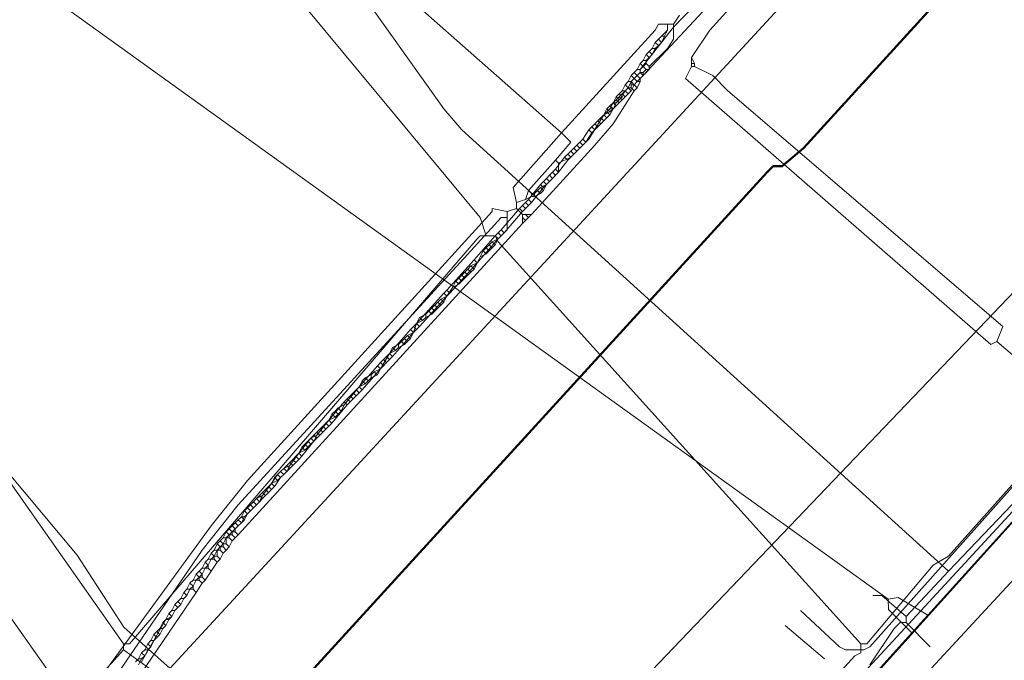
# Model space of a CAD drawing. Header units: metres. Extents: x 92810 to 93633, y 464687 to 465459.
# Tile 142 of 256: x 93070 to 93094, y 465037 to 465052. Entities that reach past the tile are written whole.
import ezdxf
from ezdxf.lldxf.tags import DXFTag

# ---------------------------------------------------------------- set-up
doc = ezdxf.new("R2010")
doc.units = ezdxf.units.M
for name, color, linetype, lineweight, transparency in [('B-OI-KL-DATA_KPN-G', 90, 'SI_B_DATA_KPN', 18, 0.4), ('B-OI-KL-DATA_ZIGGO BV-G', 90, 'SI_B_DATA_ZIGGO', 18, 0.4), ('B-OI-KL-ET_HS_LIANDER-G', 10, 'SI_B_ET_HS_LIANDON', 18, 0.4), ('B-OI-KL-ET_LS_LIANDER-G', 190, 'SI_B_ET_LS_LIANDER', 18, 0.4), ('B-OI-KL-ET_MS_LIANDER-G', 130, 'SI_B_ET_MS_LIANDER', 18, 0.4), ('B-OI-KL-GAS_HD_LIANDER-G', 30, 'SI_B_GAS_HD_LIANDER', 18, 0.4), ('B-OI-KL-GAS_LD_LIANDER-G', 30, 'SI_B_GAS_LD_LIANDER', 18, 0.4), ('B-WE-KL-DATA-G', 90, 'KL-DATA-N', 18, 0.4), ('B-WE-KL-WATER-G', 170, 'KL-WATER-N', 18, 0.4), ('V-WE-KL-WATER-G', 170, 'KL-WATER-V', 18, 0.3)]:
    doc.layers.add(name, color=color, linetype=linetype, lineweight=lineweight, transparency=transparency)
doc.styles.get("Standard").update_dxf_attribs({"font": 'isocp.shx'})
tags = doc.linetypes.add('KL-DATA-N', pattern='A,4,-1,[101,NLCS.SHX,S=0.5,R=0,X=0,Y=0],-1,4,-1,["D",Standard,S=1,R=0,X=-0.25,Y=-0.5],-1.5', length=12.5).pattern_tags.tags
tags[18] = DXFTag(74, 10)
doc.linetypes.add('KL-WATER-N', pattern='A,7,-0.5,[168,NLCS.SHX,S=0.75,R=0,X=0.75,Y=0],-2', length=9.5)
doc.linetypes.add('KL-WATER-V', pattern='A,3.5,[24,NLCS.SHX,S=0.5,R=0,X=0,Y=0],3.5,-0.5,[168,NLCS.SHX,S=0.75,R=0,X=0.75,Y=0],-2', length=9.5)
doc.linetypes.add('SI_B_DATA_KPN', pattern='A,5,-2,["KPN",Standard,S=1.5,R=0,X=-0.51,Y=-0.75],-8', length=15)
doc.linetypes.add('SI_B_DATA_ZIGGO', pattern='A,5,-2,["ZIGGO",Standard,S=1.5,R=0,X=-0.51,Y=-0.75],-9', length=16)
doc.linetypes.add('SI_B_ET_HS_LIANDON', pattern='A,5,-2,["LI-HS",Standard,S=1.5,R=0,X=-0.51,Y=-0.75],-10', length=17)
doc.linetypes.add('SI_B_ET_LS_LIANDER', pattern='A,5,-2,["LI-LS",Standard,S=1.5,R=0,X=-0.51,Y=-0.75],-10', length=17)
doc.linetypes.add('SI_B_ET_MS_LIANDER', pattern='A,5,-2,["LI-MS",Standard,S=1.5,R=0,X=-0.51,Y=-0.75],-10', length=17)
doc.linetypes.add('SI_B_GAS_HD_LIANDER', pattern='A,5,-2,["LI-G-HD",Standard,S=1.5,R=0,X=-0.51,Y=-0.75],-11', length=18)
doc.linetypes.add('SI_B_GAS_LD_LIANDER', pattern='A,5,-2,["LI-G-LD",Standard,S=1.5,R=0,X=-0.51,Y=-0.75],-11', length=18)

msp = doc.modelspace()

# ---------------------------------------------------------------- linework, layer by layer
at = {"layer": 'B-OI-KL-DATA_KPN-G', "flags": 128}
for points in [[(93141.179, 465089.321), (93125.464, 465074.321), (93102.464, 465050.464), (93092.393, 465039.179), (93092.036, 465038.964), (93090.464, 465037.107), (93090.321, 465037.107)], [(93065.893, 465065.75), (93081.321, 465047.179), (93081.464, 465046.75)], [(93063.25, 465051.036), (93063.25, 465050.821), (93072.893, 465037.107)], [(93081.679, 465046.75), (93081.321, 465046.75), (93081.25, 465046.679), (93073.036, 465037.107), (93072.893, 465037.107)], [(93081.679, 465046.75), (93081.75, 465046.607), (93090.321, 465037.107)], [(93072.893, 465037.107), (93072.893, 465036.964)], [(93090.321, 465037.107), (93090.321, 465036.893), (93090.179, 465036.821), (93082.393, 465028.25), (93082.25, 465028.25)], [(93072.893, 465036.964), (93073.679, 465036.393), (93074.321, 465035.75), (93082.25, 465028.25)]]:
    msp.add_lwpolyline(points, dxfattribs=at)
at = {"layer": 'B-OI-KL-DATA_KPN-G', "linetype": 'Continuous', "flags": 128}
msp.add_lwpolyline([(93072.893, 465036.964), (93071.536, 465035.464), (93070.679, 465034.393), (93063.464, 465025.25), (93049.821, 465011.464), (93037.536, 465000.036), (93037.464, 464999.893), (93026.75, 464991.036)], dxfattribs=at)
at = {"layer": 'B-OI-KL-DATA_ZIGGO BV-G', "flags": 128}
for points in [[(93082.249, 465025.996), (93071.431, 465036.005), (93064.302, 465046.106)], [(93091.011, 465035.466), (93096.308, 465041.191)]]:
    msp.add_lwpolyline(points, dxfattribs=at)
at = {"layer": 'B-OI-KL-ET_HS_LIANDER-G', "flags": 128}
msp.add_lwpolyline([(93174.964, 465161.107), (93173.036, 465159.036), (93172.679, 465158.536), (93169.964, 465154.964), (93169.393, 465154.036), (93141.679, 465110.107), (93139.393, 465106.607), (93134.964, 465099.821), (93117.821, 465084.036), (93116.964, 465083.107), (93073.607, 465036.107), (93053.679, 465015.964), (93052.393, 465014.536), (93047.179, 465008.679), (93046.536, 465008.107), (93040.464, 465003.036), (93040.107, 465002.607), (93040.036, 465002.536)], dxfattribs=at)
at = {"layer": 'B-OI-KL-ET_LS_LIANDER-G'}
for p, q in [((93077.75, 465054.036), (93083.25, 465049.179)), ((93086.75, 465051.607), (93088.75, 465053.821)), ((93086.036, 465051.964), (93085.893, 465051.75)), ((93085.536, 465051.75), (93085.464, 465051.607)), ((93085.893, 465051.75), (93085.536, 465051.75)), ((93085.75, 465051.75), (93085.75, 465051.607)), ((93085.893, 465051.75), (93085.893, 465051.393)), ((93085.464, 465051.607), (93083.25, 465049.179)), ((93085.607, 465051.464), (93085.536, 465051.393)), ((93085.75, 465051.607), (93085.607, 465051.464)), ((93085.607, 465051.464), (93085.679, 465051.464)), ((93085.679, 465051.464), (93085.607, 465051.321)), ((93085.75, 465051.607), (93085.679, 465051.464)), ((93086.321, 465050.964), (93086.75, 465051.607)), ((93085.464, 465051.321), (93085.393, 465051.179)), ((93085.536, 465051.393), (93085.464, 465051.321)), ((93085.464, 465051.321), (93085.536, 465051.25)), ((93085.536, 465051.25), (93085.464, 465051.179)), ((93085.536, 465051.393), (93085.607, 465051.321)), ((93085.607, 465051.321), (93085.536, 465051.25)), ((93085.893, 465051.393), (93085.75, 465051.179)), ((93085.25, 465051.036), (93085.179, 465050.893)), ((93085.321, 465051.107), (93085.25, 465051.036)), ((93085.25, 465051.036), (93085.321, 465050.964)), ((93085.75, 465051.179), (93085.321, 465050.75)), ((93085.393, 465051.179), (93085.321, 465051.107)), ((93085.321, 465051.107), (93085.393, 465051.036)), ((93085.393, 465051.036), (93085.321, 465050.964)), ((93085.393, 465051.179), (93085.464, 465051.179)), ((93085.464, 465051.179), (93085.393, 465051.036)), ((93085.107, 465050.821), (93085.036, 465050.679)), ((93085.179, 465050.893), (93085.107, 465050.821)), ((93085.107, 465050.821), (93085.179, 465050.75)), ((93085.179, 465050.75), (93085.107, 465050.679)), ((93085.179, 465050.893), (93085.25, 465050.893)), ((93085.25, 465050.821), (93085.179, 465050.75)), ((93085.179, 465050.75), (93085.25, 465050.679)), ((93085.321, 465050.964), (93085.25, 465050.893)), ((93085.25, 465050.893), (93085.25, 465050.821)), ((93085.25, 465050.821), (93085.321, 465050.75)), ((93085.321, 465050.75), (93085.321, 465050.679)), ((93086.321, 465050.75), (93086.179, 465050.464)), ((93086.321, 465050.964), (93086.393, 465050.821)), ((93086.321, 465050.964), (93086.321, 465050.75)), ((93086.321, 465050.821), (93086.393, 465050.821)), ((93086.321, 465050.75), (93086.393, 465050.75)), ((93086.393, 465050.821), (93086.393, 465050.75)), ((93086.393, 465050.75), (93086.821, 465050.536)), ((93084.893, 465050.536), (93084.821, 465050.393)), ((93084.964, 465050.607), (93084.893, 465050.536)), ((93084.893, 465050.536), (93084.964, 465050.464)), ((93085.036, 465050.679), (93084.964, 465050.607)), ((93084.964, 465050.607), (93085.036, 465050.536)), ((93085.036, 465050.536), (93084.964, 465050.464)), ((93085.036, 465050.679), (93085.107, 465050.679)), ((93085.107, 465050.607), (93085.036, 465050.536)), ((93085.036, 465050.536), (93085.107, 465050.464)), ((93085.107, 465050.679), (93085.107, 465050.607)), ((93085.107, 465050.607), (93085.179, 465050.607)), ((93085.179, 465050.536), (93085.107, 465050.464)), ((93085.25, 465050.679), (93085.179, 465050.607)), ((93085.321, 465050.679), (93085.179, 465050.536)), ((93085.179, 465050.607), (93085.179, 465050.536)), ((93085.25, 465050.679), (93085.321, 465050.679)), ((93086.821, 465050.536), (93087.179, 465050.179)), ((93084.75, 465050.321), (93084.679, 465050.179)), ((93084.821, 465050.393), (93084.75, 465050.321)), ((93084.75, 465050.321), (93084.821, 465050.25)), ((93084.821, 465050.393), (93084.893, 465050.393)), ((93084.964, 465050.464), (93084.893, 465050.393)), ((93084.893, 465050.393), (93084.893, 465050.25)), ((93084.893, 465050.321), (93084.964, 465050.321)), ((93084.964, 465050.464), (93085.036, 465050.393)), ((93085.036, 465050.393), (93084.964, 465050.321)), ((93084.964, 465050.321), (93085.036, 465050.25)), ((93085.036, 465050.393), (93085.107, 465050.393)), ((93085.107, 465050.393), (93085.036, 465050.25)), ((93085.107, 465050.464), (93085.107, 465050.393)), ((93086.179, 465050.464), (93093.393, 465044.179)), ((93084.964, 465050.179), (93084.464, 465049.393)), ((93084.536, 465050.036), (93084.464, 465049.893)), ((93084.607, 465050.107), (93084.536, 465050.036)), ((93084.536, 465050.036), (93084.607, 465049.964)), ((93084.679, 465050.179), (93084.607, 465050.107)), ((93084.607, 465050.107), (93084.679, 465050.036)), ((93084.679, 465050.036), (93084.607, 465049.964)), ((93084.679, 465050.179), (93084.75, 465050.179)), ((93084.75, 465050.179), (93084.679, 465050.036)), ((93084.821, 465050.25), (93084.75, 465050.179)), ((93084.821, 465050.25), (93084.893, 465050.25)), ((93084.893, 465050.25), (93084.964, 465050.179)), ((93085.036, 465050.25), (93084.964, 465050.179)), ((93087.179, 465050.179), (93093.679, 465044.607)), ((93084.393, 465049.821), (93084.321, 465049.75)), ((93084.464, 465049.893), (93084.393, 465049.821)), ((93084.393, 465049.821), (93084.464, 465049.75)), ((93084.464, 465049.893), (93084.536, 465049.893)), ((93084.536, 465049.893), (93084.464, 465049.75)), ((93084.607, 465049.964), (93084.536, 465049.893)), ((93084.25, 465049.607), (93083.893, 465049.036)), ((93084.321, 465049.75), (93084.25, 465049.607)), ((93084.393, 465049.679), (93084.25, 465049.607)), ((93084.321, 465049.75), (93084.393, 465049.679)), ((93084.464, 465049.75), (93084.393, 465049.679)), ((93084.464, 465049.393), (93084.036, 465048.893)), ((93083.25, 465049.179), (93082.107, 465047.893)), ((93083.25, 465049.179), (93083.464, 465048.964)), ((93084.036, 465048.893), (93082.536, 465047.25)), ((93083.464, 465048.964), (93083.107, 465048.536)), ((93083.893, 465049.036), (93083.464, 465048.607)), ((93101.75, 465048.679), (93086.107, 465031.321)), ((93083.107, 465048.536), (93082.464, 465047.821)), ((93083.107, 465048.536), (93083.179, 465048.464)), ((93083.464, 465048.607), (93083.179, 465048.464)), ((93083.179, 465048.464), (93083.179, 465048.25)), ((93083.179, 465048.25), (93083.036, 465048.107)), ((93082.893, 465047.964), (93082.75, 465047.893)), ((93082.893, 465047.964), (93082.821, 465047.821)), ((93083.036, 465048.107), (93082.893, 465047.964)), ((93082.107, 465047.893), (93082.179, 465047.536)), ((93082.464, 465047.821), (93082.393, 465047.607)), ((93082.464, 465047.821), (93082.536, 465047.75)), ((93082.536, 465047.75), (93082.607, 465047.75)), ((93082.536, 465047.75), (93082.536, 465047.679)), ((93082.679, 465047.821), (93082.607, 465047.75)), ((93082.607, 465047.75), (93082.607, 465047.679)), ((93082.75, 465047.75), (93082.607, 465047.679)), ((93082.75, 465047.893), (93082.679, 465047.821)), ((93082.679, 465047.821), (93082.75, 465047.75)), ((93082.75, 465047.893), (93082.821, 465047.821)), ((93082.821, 465047.821), (93082.75, 465047.75)), ((93082.393, 465047.607), (93082.179, 465047.536)), ((93082.179, 465047.536), (93082.179, 465047.393)), ((93082.536, 465047.679), (93082.393, 465047.607)), ((93082.536, 465047.679), (93082.607, 465047.679)), ((93081.607, 465047.321), (93075.821, 465040.964)), ((93081.964, 465047.321), (93081.607, 465047.393)), ((93081.607, 465047.393), (93081.607, 465047.321)), ((93082.179, 465047.393), (93081.964, 465047.321)), ((93081.964, 465047.321), (93081.964, 465046.893)), ((93082.179, 465047.393), (93082.321, 465047.25)), ((93082.321, 465047.25), (93082.536, 465047.25)), ((93082.321, 465047.25), (93082.321, 465047.036)), ((93082.393, 465047.25), (93082.464, 465047.179)), ((93082.536, 465047.25), (93082.464, 465047.179)), ((93082.321, 465047.036), (93075.607, 465039.679)), ((93081.821, 465047.179), (93081.107, 465046.393)), ((93081.964, 465047.179), (93081.821, 465047.179)), ((93082.321, 465047.179), (93082.393, 465047.107)), ((93082.393, 465047.107), (93082.321, 465047.036)), ((93082.464, 465047.179), (93082.393, 465047.107)), ((93081.893, 465046.821), (93081.75, 465046.679)), ((93081.964, 465046.893), (93081.893, 465046.821)), ((93081.607, 465046.607), (93081.536, 465046.536)), ((93081.75, 465046.679), (93081.607, 465046.607)), ((93081.607, 465046.607), (93081.679, 465046.536)), ((93081.75, 465046.679), (93081.679, 465046.536)), ((93081.107, 465046.393), (93075.607, 465040.393)), ((93081.393, 465046.393), (93081.321, 465046.25)), ((93081.464, 465046.321), (93081.321, 465046.25)), ((93081.464, 465046.464), (93081.393, 465046.393)), ((93081.393, 465046.393), (93081.464, 465046.321)), ((93081.536, 465046.536), (93081.464, 465046.464)), ((93081.464, 465046.464), (93081.536, 465046.393)), ((93081.536, 465046.393), (93081.464, 465046.321)), ((93081.536, 465046.536), (93081.607, 465046.464)), ((93081.607, 465046.464), (93081.536, 465046.393)), ((93081.679, 465046.536), (93081.607, 465046.464)), ((93081.25, 465046.107), (93081.107, 465046.036)), ((93081.25, 465046.107), (93081.179, 465045.964)), ((93081.321, 465046.25), (93081.25, 465046.107)), ((93080.964, 465045.893), (93080.893, 465045.821)), ((93081.036, 465045.964), (93080.964, 465045.893)), ((93080.964, 465045.893), (93081.036, 465045.821)), ((93081.107, 465046.036), (93081.036, 465045.964)), ((93081.036, 465045.964), (93081.107, 465045.893)), ((93081.107, 465045.893), (93081.036, 465045.821)), ((93081.107, 465046.036), (93081.179, 465045.964)), ((93081.179, 465045.964), (93081.107, 465045.893)), ((93080.75, 465045.679), (93080.679, 465045.536)), ((93080.821, 465045.75), (93080.75, 465045.679)), ((93080.75, 465045.679), (93080.821, 465045.607)), ((93080.893, 465045.821), (93080.821, 465045.75)), ((93080.821, 465045.75), (93080.893, 465045.679)), ((93080.893, 465045.679), (93080.821, 465045.607)), ((93080.893, 465045.821), (93080.964, 465045.75)), ((93080.964, 465045.75), (93080.893, 465045.679)), ((93081.036, 465045.821), (93080.964, 465045.75)), ((93080.679, 465045.536), (93080.536, 465045.321)), ((93080.821, 465045.607), (93080.679, 465045.536)), ((93080.321, 465045.179), (93080.179, 465045.036)), ((93080.393, 465045.25), (93080.321, 465045.179)), ((93080.321, 465045.179), (93080.393, 465045.107)), ((93080.536, 465045.321), (93080.393, 465045.25)), ((93080.393, 465045.25), (93080.464, 465045.179)), ((93080.464, 465045.179), (93080.393, 465045.107)), ((93080.536, 465045.321), (93080.464, 465045.179)), ((93080.107, 465044.964), (93080.036, 465044.893)), ((93080.179, 465045.036), (93080.107, 465044.964)), ((93080.107, 465044.964), (93080.179, 465044.893)), ((93080.179, 465045.036), (93080.25, 465044.964)), ((93080.25, 465044.964), (93080.179, 465044.893)), ((93080.25, 465045.107), (93080.321, 465045.036)), ((93080.321, 465045.036), (93080.25, 465044.964)), ((93080.393, 465045.107), (93080.321, 465045.036)), ((93079.893, 465044.821), (93079.821, 465044.679)), ((93079.964, 465044.75), (93079.821, 465044.679)), ((93080.036, 465044.893), (93079.893, 465044.821)), ((93079.893, 465044.821), (93079.964, 465044.75)), ((93080.036, 465044.821), (93079.964, 465044.75)), ((93080.036, 465044.893), (93080.036, 465044.821)), ((93080.179, 465044.893), (93080.036, 465044.821)), ((93079.75, 465044.464), (93079.607, 465044.393)), ((93079.75, 465044.464), (93079.679, 465044.321)), ((93079.821, 465044.679), (93079.75, 465044.464)), ((93093.679, 465044.607), (93093.536, 465044.25)), ((93079.464, 465044.25), (93079.393, 465044.179)), ((93079.536, 465044.321), (93079.464, 465044.25)), ((93079.464, 465044.25), (93079.536, 465044.179)), ((93079.607, 465044.393), (93079.536, 465044.321)), ((93079.536, 465044.321), (93079.607, 465044.25)), ((93079.607, 465044.25), (93079.536, 465044.179)), ((93079.607, 465044.393), (93079.679, 465044.321)), ((93079.679, 465044.321), (93079.607, 465044.25)), ((93093.393, 465044.179), (93093.536, 465044.25)), ((93093.536, 465044.25), (93095.036, 465042.964)), ((93079.25, 465044.107), (93079.179, 465043.964)), ((93079.321, 465044.036), (93079.179, 465043.964)), ((93079.393, 465044.179), (93079.25, 465044.107)), ((93079.25, 465044.107), (93079.321, 465044.036)), ((93079.393, 465044.107), (93079.321, 465044.036)), ((93079.393, 465044.179), (93079.393, 465044.107)), ((93079.536, 465044.179), (93079.393, 465044.107)), ((93079.179, 465043.964), (93078.964, 465043.607)), ((93078.821, 465043.536), (93078.75, 465043.464)), ((93078.964, 465043.607), (93078.821, 465043.536)), ((93078.821, 465043.536), (93078.893, 465043.464)), ((93078.964, 465043.607), (93078.893, 465043.464)), ((93078.536, 465043.321), (93078.464, 465043.179)), ((93078.607, 465043.393), (93078.536, 465043.321)), ((93078.536, 465043.321), (93078.607, 465043.25)), ((93078.75, 465043.464), (93078.607, 465043.393)), ((93078.607, 465043.393), (93078.679, 465043.321)), ((93078.679, 465043.321), (93078.607, 465043.25)), ((93078.75, 465043.393), (93078.679, 465043.321)), ((93078.75, 465043.464), (93078.75, 465043.393)), ((93078.893, 465043.464), (93078.75, 465043.393)), ((93078.464, 465043.179), (93078.107, 465042.75)), ((93078.607, 465043.25), (93078.464, 465043.179)), ((93077.893, 465042.607), (93077.821, 465042.536)), ((93077.964, 465042.679), (93077.893, 465042.607)), ((93077.893, 465042.607), (93077.964, 465042.536)), ((93078.107, 465042.75), (93077.964, 465042.679)), ((93077.964, 465042.679), (93078.036, 465042.607)), ((93078.036, 465042.607), (93077.964, 465042.536)), ((93078.107, 465042.75), (93078.036, 465042.607)), ((93077.75, 465042.393), (93077.464, 465042.036)), ((93077.821, 465042.536), (93077.75, 465042.393)), ((93077.893, 465042.464), (93077.75, 465042.393)), ((93077.821, 465042.536), (93077.893, 465042.464)), ((93077.964, 465042.536), (93077.893, 465042.464)), ((93095.25, 465042.321), (93090.536, 465037.036)), ((93077.321, 465041.964), (93077.179, 465041.821)), ((93077.25, 465041.893), (93077.321, 465041.821)), ((93077.464, 465042.036), (93077.321, 465041.964)), ((93077.321, 465041.964), (93077.393, 465041.893)), ((93077.393, 465041.893), (93077.321, 465041.821)), ((93077.464, 465042.036), (93077.393, 465041.893)), ((93077.107, 465041.75), (93077.036, 465041.607)), ((93077.179, 465041.679), (93077.036, 465041.607)), ((93077.179, 465041.821), (93077.107, 465041.75)), ((93077.107, 465041.75), (93077.179, 465041.679)), ((93077.179, 465041.821), (93077.25, 465041.75)), ((93077.321, 465041.821), (93077.179, 465041.679)), ((93077.036, 465041.607), (93076.821, 465041.321)), ((93076.679, 465041.25), (93076.607, 465041.179)), ((93076.821, 465041.321), (93076.679, 465041.25)), ((93076.679, 465041.25), (93076.75, 465041.179)), ((93076.821, 465041.321), (93076.75, 465041.179)), ((93075.821, 465040.964), (93074.964, 465039.893)), ((93076.464, 465041.036), (93076.393, 465040.893)), ((93076.536, 465040.964), (93076.393, 465040.893)), ((93076.536, 465041.107), (93076.464, 465041.036)), ((93076.464, 465041.036), (93076.536, 465040.964)), ((93076.607, 465041.179), (93076.536, 465041.107)), ((93076.536, 465041.107), (93076.607, 465041.036)), ((93076.607, 465041.036), (93076.536, 465040.964)), ((93076.607, 465041.179), (93076.679, 465041.107)), ((93076.679, 465041.107), (93076.607, 465041.036)), ((93076.75, 465041.179), (93076.679, 465041.107)), ((93076.393, 465040.893), (93076.179, 465040.607)), ((93076.036, 465040.536), (93075.964, 465040.464)), ((93076.179, 465040.607), (93076.036, 465040.536)), ((93076.036, 465040.536), (93076.107, 465040.464)), ((93076.179, 465040.607), (93076.107, 465040.464)), ((93075.607, 465040.393), (93074.75, 465039.321)), ((93075.821, 465040.321), (93075.75, 465040.25)), ((93075.893, 465040.393), (93075.821, 465040.321)), ((93075.821, 465040.321), (93075.893, 465040.25)), ((93075.964, 465040.464), (93075.893, 465040.393)), ((93075.893, 465040.393), (93075.964, 465040.321)), ((93075.964, 465040.321), (93075.893, 465040.25)), ((93075.964, 465040.464), (93076.036, 465040.393)), ((93076.036, 465040.393), (93075.964, 465040.321)), ((93076.107, 465040.464), (93076.036, 465040.393)), ((93075.607, 465040.036), (93075.536, 465039.964)), ((93075.679, 465040.107), (93075.607, 465040.036)), ((93075.607, 465040.036), (93075.679, 465039.964)), ((93075.75, 465040.25), (93075.679, 465040.107)), ((93075.679, 465040.107), (93075.75, 465040.107)), ((93075.75, 465040.107), (93075.679, 465039.964)), ((93075.75, 465040.25), (93075.821, 465040.179)), ((93075.821, 465040.179), (93075.75, 465040.107)), ((93075.893, 465040.25), (93075.821, 465040.179)), ((93074.964, 465039.893), (93072.25, 465036.179)), ((93075.393, 465039.821), (93075.321, 465039.75)), ((93075.464, 465039.893), (93075.393, 465039.821)), ((93075.393, 465039.821), (93075.464, 465039.75)), ((93075.536, 465039.964), (93075.464, 465039.893)), ((93075.464, 465039.893), (93075.536, 465039.821)), ((93075.536, 465039.964), (93075.607, 465039.893)), ((93075.607, 465039.893), (93075.536, 465039.821)), ((93075.536, 465039.821), (93075.536, 465039.75)), ((93075.679, 465039.964), (93075.607, 465039.893)), ((93075.25, 465039.607), (93075.179, 465039.536)), ((93075.321, 465039.75), (93075.25, 465039.607)), ((93075.25, 465039.607), (93075.393, 465039.607)), ((93075.321, 465039.75), (93075.393, 465039.679)), ((93075.321, 465039.607), (93075.321, 465039.464)), ((93075.393, 465039.679), (93075.464, 465039.679)), ((93075.393, 465039.679), (93075.393, 465039.607)), ((93075.393, 465039.607), (93075.464, 465039.536)), ((93075.464, 465039.75), (93075.536, 465039.75)), ((93075.464, 465039.75), (93075.464, 465039.679)), ((93075.464, 465039.679), (93075.536, 465039.607)), ((93075.536, 465039.607), (93075.464, 465039.536)), ((93075.536, 465039.75), (93075.607, 465039.679)), ((93075.607, 465039.679), (93075.536, 465039.607)), ((93075.107, 465039.464), (93075.036, 465039.321)), ((93075.179, 465039.536), (93075.107, 465039.464)), ((93075.107, 465039.464), (93075.179, 465039.393)), ((93075.179, 465039.536), (93075.25, 465039.464)), ((93075.179, 465039.393), (93075.25, 465039.393)), ((93075.179, 465039.393), (93075.179, 465039.321)), ((93075.25, 465039.464), (93075.321, 465039.464)), ((93075.25, 465039.464), (93075.25, 465039.393)), ((93075.25, 465039.393), (93075.321, 465039.321)), ((93075.321, 465039.464), (93075.393, 465039.393)), ((93075.393, 465039.393), (93075.321, 465039.321)), ((93075.464, 465039.536), (93075.393, 465039.393)), ((93074.75, 465039.321), (93072.75, 465036.393)), ((93074.893, 465039.107), (93074.821, 465039.036)), ((93074.964, 465039.25), (93074.893, 465039.107)), ((93074.893, 465039.107), (93075.036, 465039.107)), ((93074.964, 465039.107), (93074.893, 465038.964)), ((93075.036, 465039.321), (93074.964, 465039.25)), ((93074.964, 465039.25), (93075.036, 465039.179)), ((93075.036, 465039.321), (93075.179, 465039.321)), ((93075.036, 465039.179), (93075.107, 465039.179)), ((93075.036, 465039.179), (93075.036, 465039.107)), ((93075.036, 465039.107), (93075.107, 465039.036)), ((93075.107, 465039.321), (93075.107, 465039.179)), ((93075.107, 465039.179), (93075.179, 465039.107)), ((93075.179, 465039.107), (93075.107, 465039.036)), ((93075.179, 465039.321), (93075.25, 465039.25)), ((93075.25, 465039.25), (93075.179, 465039.107)), ((93075.321, 465039.321), (93075.25, 465039.25)), ((93074.75, 465038.893), (93074.679, 465038.821)), ((93074.821, 465039.036), (93074.75, 465038.893)), ((93074.75, 465038.893), (93074.893, 465038.893)), ((93074.821, 465038.893), (93074.75, 465038.75)), ((93074.821, 465039.036), (93074.893, 465038.964)), ((93074.893, 465038.964), (93074.893, 465038.893)), ((93074.893, 465038.893), (93074.964, 465038.821)), ((93075.107, 465039.036), (93074.964, 465038.821)), ((93074.607, 465038.75), (93074.536, 465038.607)), ((93074.679, 465038.821), (93074.607, 465038.75)), ((93074.607, 465038.75), (93074.679, 465038.679)), ((93074.679, 465038.821), (93074.75, 465038.75)), ((93074.679, 465038.679), (93074.75, 465038.679)), ((93074.679, 465038.679), (93074.679, 465038.607)), ((93074.75, 465038.75), (93074.75, 465038.679)), ((93074.75, 465038.679), (93074.821, 465038.607)), ((93074.964, 465038.821), (93074.821, 465038.607)), ((93074.464, 465038.536), (93074.393, 465038.393)), ((93074.536, 465038.607), (93074.464, 465038.536)), ((93074.464, 465038.536), (93074.536, 465038.464)), ((93074.536, 465038.607), (93074.679, 465038.607)), ((93074.607, 465038.607), (93074.536, 465038.464)), ((93074.536, 465038.464), (93074.536, 465038.393)), ((93074.75, 465038.536), (93074.607, 465038.321)), ((93074.679, 465038.607), (93074.75, 465038.536)), ((93074.821, 465038.607), (93074.75, 465038.536)), ((93074.607, 465038.321), (93073.107, 465036.107)), ((93074.25, 465038.179), (93074.179, 465038.107)), ((93074.321, 465038.321), (93074.25, 465038.179)), ((93074.25, 465038.179), (93074.321, 465038.179)), ((93074.321, 465038.179), (93074.25, 465038.036)), ((93074.393, 465038.393), (93074.321, 465038.321)), ((93074.321, 465038.321), (93074.393, 465038.25)), ((93074.393, 465038.25), (93074.321, 465038.179)), ((93074.393, 465038.393), (93074.536, 465038.393)), ((93074.464, 465038.393), (93074.393, 465038.25)), ((93074.536, 465038.393), (93074.607, 465038.321)), ((93074.107, 465038.036), (93074.036, 465037.893)), ((93074.179, 465038.107), (93074.107, 465038.036)), ((93074.107, 465038.036), (93074.179, 465037.964)), ((93074.179, 465037.964), (93074.107, 465037.893)), ((93074.179, 465038.107), (93074.25, 465038.036)), ((93074.25, 465038.036), (93074.179, 465037.964)), ((93073.964, 465037.821), (93073.893, 465037.679)), ((93074.036, 465037.75), (93073.893, 465037.679)), ((93074.036, 465037.893), (93073.964, 465037.821)), ((93073.964, 465037.821), (93074.036, 465037.75)), ((93074.036, 465037.893), (93074.107, 465037.893)), ((93074.107, 465037.893), (93074.036, 465037.75)), ((93089.821, 465037.036), (93088.893, 465037.893)), ((93073.893, 465037.679), (93073.321, 465036.679)), ((93088.536, 465037.536), (93089.464, 465036.75)), ((93089.964, 465036.964), (93089.821, 465037.036)), ((93090.536, 465037.036), (93090.393, 465036.964)), ((93090.393, 465036.964), (93089.964, 465036.964))]:
    msp.add_line(p, q, dxfattribs=at)
at = {"layer": 'B-OI-KL-ET_MS_LIANDER-G'}
for p, q in [((93084.821, 465050.25), (93084.679, 465050.107)), ((93084.321, 465049.679), (93084.179, 465049.536)), ((93083.821, 465048.964), (93083.679, 465048.821)), ((93081.821, 465046.893), (93081.679, 465046.75)), ((93079.821, 465044.679), (93079.679, 465044.536)), ((93078.321, 465042.893), (93078.179, 465042.75)), ((93077.821, 465042.321), (93077.679, 465042.179)), ((93076.821, 465041.393), (93076.679, 465041.25)), ((93076.821, 465041.25), (93076.679, 465041.107)), ((93076.321, 465040.821), (93076.179, 465040.679)), ((93076.321, 465040.679), (93076.179, 465040.536))]:
    msp.add_line(p, q, dxfattribs=at)
at = {"layer": 'B-OI-KL-ET_MS_LIANDER-G', "flags": 128}
for points in [[(93097.393, 465064.393), (93096.036, 465063.036), (93092.321, 465058.821), (93087.75, 465053.607), (93085.893, 465051.679), (93085.107, 465050.679), (93085.107, 465050.607)], [(93097.464, 465064.321), (93087.893, 465053.464), (93085.179, 465050.536)], [(93085.036, 465050.536), (93084.964, 465050.464)], [(93085.107, 465050.607), (93085.036, 465050.536)], [(93085.036, 465050.536), (93085.107, 465050.464)], [(93085.107, 465050.607), (93085.179, 465050.536)], [(93085.179, 465050.536), (93085.107, 465050.464)], [(93084.893, 465050.393), (93084.821, 465050.25)], [(93084.964, 465050.464), (93084.893, 465050.393)], [(93084.893, 465050.393), (93084.964, 465050.321)], [(93084.964, 465050.321), (93084.893, 465050.179)], [(93084.964, 465050.464), (93085.036, 465050.393)], [(93085.036, 465050.393), (93084.964, 465050.321)], [(93085.107, 465050.464), (93085.036, 465050.393)], [(93084.607, 465050.036), (93084.536, 465049.964)], [(93084.679, 465050.107), (93084.607, 465050.036)], [(93084.607, 465050.036), (93084.679, 465049.964)], [(93084.679, 465050.107), (93084.75, 465050.036)], [(93084.75, 465050.036), (93084.679, 465049.964)], [(93084.75, 465050.179), (93084.821, 465050.107)], [(93084.821, 465050.107), (93084.75, 465050.036)], [(93084.821, 465050.25), (93084.893, 465050.179)], [(93084.893, 465050.179), (93084.821, 465050.107)], [(93084.464, 465049.893), (93084.393, 465049.75)], [(93084.536, 465049.964), (93084.464, 465049.893)], [(93084.464, 465049.893), (93084.536, 465049.821)], [(93084.536, 465049.821), (93084.464, 465049.75)], [(93084.536, 465049.964), (93084.607, 465049.893)], [(93084.607, 465049.893), (93084.536, 465049.821)], [(93084.679, 465049.964), (93084.607, 465049.893)], [(93084.25, 465049.607), (93084.321, 465049.536)], [(93084.393, 465049.75), (93084.321, 465049.679)], [(93084.321, 465049.679), (93084.393, 465049.607)], [(93084.393, 465049.607), (93084.321, 465049.536)], [(93084.393, 465049.75), (93084.464, 465049.75)], [(93084.464, 465049.75), (93084.393, 465049.607)], [(93084.036, 465049.393), (93083.964, 465049.321)], [(93084.107, 465049.464), (93084.036, 465049.393)], [(93084.036, 465049.393), (93084.107, 465049.321)], [(93084.179, 465049.536), (93084.107, 465049.464)], [(93084.107, 465049.464), (93084.179, 465049.393)], [(93084.179, 465049.393), (93084.107, 465049.321)], [(93084.179, 465049.536), (93084.25, 465049.464)], [(93084.25, 465049.464), (93084.179, 465049.393)], [(93084.321, 465049.536), (93084.25, 465049.464)], [(93083.893, 465049.25), (93083.75, 465049.036)], [(93083.964, 465049.179), (93083.821, 465048.964)], [(93083.964, 465049.321), (93083.893, 465049.25)], [(93083.893, 465049.25), (93083.964, 465049.179)], [(93083.964, 465049.321), (93084.036, 465049.25)], [(93084.036, 465049.25), (93083.964, 465049.179)], [(93084.107, 465049.321), (93084.036, 465049.25)], [(93083.607, 465048.893), (93083.536, 465048.821)], [(93083.679, 465048.964), (93083.607, 465048.893)], [(93083.607, 465048.893), (93083.679, 465048.821)], [(93083.75, 465049.036), (93083.679, 465048.964)], [(93083.679, 465048.964), (93083.75, 465048.893)], [(93083.75, 465049.036), (93083.821, 465048.964)], [(93083.393, 465048.679), (93083.321, 465048.607)], [(93083.464, 465048.75), (93083.393, 465048.679)], [(93083.393, 465048.679), (93083.464, 465048.607)], [(93083.536, 465048.821), (93083.464, 465048.75)], [(93083.464, 465048.75), (93083.536, 465048.679)], [(93083.536, 465048.679), (93083.464, 465048.607)], [(93083.536, 465048.821), (93083.607, 465048.75)], [(93083.607, 465048.75), (93083.536, 465048.679)], [(93083.679, 465048.821), (93083.607, 465048.75)], [(93083.321, 465048.607), (93083.107, 465048.321)], [(93083.393, 465048.536), (93083.179, 465048.25)], [(93083.321, 465048.607), (93083.393, 465048.536)], [(93083.464, 465048.607), (93083.393, 465048.536)], [(93082.964, 465048.179), (93082.893, 465048.107)], [(93083.036, 465048.25), (93082.964, 465048.179)], [(93082.964, 465048.179), (93083.036, 465048.107)], [(93083.107, 465048.321), (93083.036, 465048.25)], [(93083.036, 465048.25), (93083.107, 465048.179)], [(93083.107, 465048.179), (93083.036, 465048.107)], [(93083.107, 465048.321), (93083.179, 465048.25)], [(93083.179, 465048.25), (93083.107, 465048.179)], [(93082.75, 465047.964), (93082.464, 465047.607)], [(93082.821, 465048.036), (93082.75, 465047.964)], [(93082.75, 465047.964), (93082.821, 465047.893)], [(93082.893, 465048.107), (93082.821, 465048.036)], [(93082.821, 465048.036), (93082.893, 465047.964)], [(93082.893, 465047.964), (93082.821, 465047.893)], [(93082.893, 465048.107), (93082.964, 465048.036)], [(93082.964, 465048.036), (93082.893, 465047.964)], [(93083.036, 465048.107), (93082.964, 465048.036)], [(93082.821, 465047.893), (93082.536, 465047.536)], [(93082.393, 465047.536), (93082.321, 465047.464)], [(93082.464, 465047.607), (93082.393, 465047.536)], [(93082.393, 465047.536), (93082.464, 465047.464)], [(93082.464, 465047.607), (93082.536, 465047.536)], [(93082.536, 465047.536), (93082.464, 465047.464)], [(93082.25, 465047.393), (93081.821, 465046.893)], [(93082.321, 465047.321), (93081.893, 465046.821)], [(93082.321, 465047.464), (93082.25, 465047.393)], [(93082.25, 465047.393), (93082.321, 465047.321)], [(93082.321, 465047.464), (93082.393, 465047.393)], [(93082.393, 465047.393), (93082.321, 465047.321)], [(93082.464, 465047.464), (93082.393, 465047.393)], [(93081.75, 465046.821), (93081.821, 465046.75)], [(93081.821, 465046.893), (93081.893, 465046.821)], [(93081.893, 465046.821), (93081.821, 465046.75)], [(93081.679, 465046.75), (93081.179, 465046.179)], [(93081.75, 465046.679), (93081.25, 465046.107)], [(93081.679, 465046.75), (93081.75, 465046.679)], [(93081.821, 465046.75), (93081.75, 465046.679)], [(93081.179, 465046.179), (93080.536, 465045.464)], [(93081.25, 465046.107), (93080.607, 465045.393)], [(93081.179, 465046.179), (93081.25, 465046.107)], [(93080.464, 465045.393), (93079.821, 465044.679)], [(93080.536, 465045.464), (93080.464, 465045.393)], [(93080.464, 465045.393), (93080.536, 465045.321)], [(93080.536, 465045.464), (93080.607, 465045.393)], [(93080.607, 465045.393), (93080.536, 465045.321)], [(93080.536, 465045.321), (93079.893, 465044.607)], [(93079.679, 465044.536), (93079.179, 465043.964)], [(93079.75, 465044.464), (93079.25, 465043.893)], [(93079.679, 465044.536), (93079.75, 465044.464)], [(93079.75, 465044.607), (93079.821, 465044.536)], [(93079.821, 465044.536), (93079.75, 465044.464)], [(93079.821, 465044.679), (93079.893, 465044.607)], [(93079.893, 465044.607), (93079.821, 465044.536)], [(93078.964, 465043.75), (93078.893, 465043.679)], [(93079.036, 465043.821), (93078.964, 465043.75)], [(93078.964, 465043.75), (93079.036, 465043.679)], [(93079.107, 465043.893), (93079.036, 465043.821)], [(93079.036, 465043.821), (93079.107, 465043.75)], [(93079.107, 465043.75), (93079.036, 465043.679)], [(93079.179, 465043.964), (93079.107, 465043.893)], [(93079.107, 465043.893), (93079.179, 465043.821)], [(93079.179, 465043.821), (93079.107, 465043.75)], [(93079.179, 465043.964), (93079.25, 465043.893)], [(93079.25, 465043.893), (93079.179, 465043.821)], [(93078.893, 465043.679), (93078.464, 465043.179)], [(93078.964, 465043.607), (93078.536, 465043.107)], [(93078.893, 465043.679), (93078.964, 465043.607)], [(93079.036, 465043.679), (93078.964, 465043.607)], [(93078.393, 465043.107), (93078.321, 465043.036)], [(93078.464, 465043.179), (93078.393, 465043.107)], [(93078.393, 465043.107), (93078.464, 465043.036)], [(93078.464, 465043.179), (93078.536, 465043.107)], [(93078.536, 465043.107), (93078.464, 465043.036)], [(93078.107, 465042.821), (93077.75, 465042.393)], [(93078.179, 465042.893), (93078.107, 465042.821)], [(93078.107, 465042.821), (93078.179, 465042.75)], [(93078.25, 465042.964), (93078.179, 465042.893)], [(93078.179, 465042.893), (93078.25, 465042.821)], [(93078.321, 465043.036), (93078.25, 465042.964)], [(93078.25, 465042.964), (93078.321, 465042.893)], [(93078.321, 465043.036), (93078.393, 465042.964)], [(93078.393, 465042.964), (93078.321, 465042.893)], [(93078.464, 465043.036), (93078.393, 465042.964)], [(93078.179, 465042.75), (93077.821, 465042.321)], [(93077.75, 465042.393), (93077.679, 465042.321)], [(93077.75, 465042.393), (93077.821, 465042.321)], [(93077.536, 465042.179), (93077.464, 465042.107)], [(93077.607, 465042.25), (93077.536, 465042.179)], [(93077.536, 465042.179), (93077.607, 465042.107)], [(93077.679, 465042.321), (93077.607, 465042.25)], [(93077.607, 465042.25), (93077.679, 465042.179)], [(93077.679, 465042.179), (93077.607, 465042.107)], [(93077.679, 465042.321), (93077.75, 465042.25)], [(93077.321, 465041.964), (93077.036, 465041.607)], [(93077.393, 465041.893), (93077.107, 465041.536)], [(93077.393, 465042.036), (93077.321, 465041.964)], [(93077.321, 465041.964), (93077.393, 465041.893)], [(93077.464, 465042.107), (93077.393, 465042.036)], [(93077.393, 465042.036), (93077.464, 465041.964)], [(93077.464, 465041.964), (93077.393, 465041.893)], [(93077.464, 465042.107), (93077.536, 465042.036)], [(93077.536, 465042.036), (93077.464, 465041.964)], [(93077.607, 465042.107), (93077.536, 465042.036)], [(93076.893, 465041.464), (93076.821, 465041.393)], [(93076.964, 465041.536), (93076.893, 465041.464)], [(93076.893, 465041.464), (93076.964, 465041.393)], [(93077.036, 465041.607), (93076.964, 465041.536)], [(93076.964, 465041.536), (93077.036, 465041.464)], [(93077.036, 465041.464), (93076.964, 465041.393)], [(93077.036, 465041.607), (93077.107, 465041.536)], [(93077.107, 465041.536), (93077.036, 465041.464)], [(93076.679, 465041.25), (93076.607, 465041.179)], [(93076.679, 465041.25), (93076.75, 465041.179)], [(93076.75, 465041.321), (93076.821, 465041.25)], [(93076.821, 465041.393), (93076.893, 465041.321)], [(93076.893, 465041.321), (93076.821, 465041.25)], [(93076.964, 465041.393), (93076.893, 465041.321)], [(93076.536, 465041.107), (93076.393, 465040.893)], [(93076.607, 465041.036), (93076.464, 465040.821)], [(93076.607, 465041.179), (93076.536, 465041.107)], [(93076.536, 465041.107), (93076.607, 465041.036)], [(93076.607, 465041.179), (93076.679, 465041.107)], [(93076.679, 465041.107), (93076.607, 465041.036)], [(93076.25, 465040.75), (93076.321, 465040.679)], [(93076.393, 465040.893), (93076.321, 465040.821)], [(93076.321, 465040.821), (93076.393, 465040.75)], [(93076.393, 465040.75), (93076.321, 465040.679)], [(93076.393, 465040.893), (93076.464, 465040.821)], [(93076.464, 465040.821), (93076.393, 465040.75)], [(93076.036, 465040.536), (93075.964, 465040.464)], [(93076.107, 465040.607), (93076.036, 465040.536)], [(93076.036, 465040.536), (93076.107, 465040.464)], [(93076.179, 465040.679), (93076.107, 465040.607)], [(93076.107, 465040.607), (93076.179, 465040.536)], [(93076.179, 465040.536), (93076.107, 465040.464)], [(93076.179, 465040.679), (93076.25, 465040.607)], [(93075.821, 465040.321), (93075.75, 465040.25)], [(93075.893, 465040.393), (93075.821, 465040.321)], [(93075.821, 465040.321), (93075.893, 465040.25)], [(93075.964, 465040.464), (93075.893, 465040.393)], [(93075.893, 465040.393), (93075.964, 465040.321)], [(93075.964, 465040.321), (93075.893, 465040.25)], [(93075.964, 465040.464), (93076.036, 465040.393)], [(93076.036, 465040.393), (93075.964, 465040.321)], [(93076.107, 465040.464), (93076.036, 465040.393)], [(93075.607, 465040.036), (93075.536, 465039.964)], [(93075.679, 465040.107), (93075.607, 465040.036)], [(93075.607, 465040.036), (93075.679, 465039.964)], [(93075.75, 465040.25), (93075.679, 465040.107)], [(93075.679, 465040.107), (93075.75, 465040.036)], [(93075.75, 465040.036), (93075.679, 465039.964)], [(93075.75, 465040.25), (93075.821, 465040.179)], [(93075.821, 465040.179), (93075.75, 465040.036)], [(93075.893, 465040.25), (93075.821, 465040.179)], [(93075.393, 465039.821), (93075.321, 465039.75)], [(93075.464, 465039.893), (93075.393, 465039.821)], [(93075.393, 465039.821), (93075.464, 465039.75)], [(93075.536, 465039.964), (93075.464, 465039.893)], [(93075.464, 465039.893), (93075.536, 465039.821)], [(93075.536, 465039.821), (93075.464, 465039.75)], [(93075.536, 465039.964), (93075.607, 465039.893)], [(93075.607, 465039.893), (93075.536, 465039.821)], [(93075.679, 465039.964), (93075.607, 465039.893)], [(93075.25, 465039.607), (93075.179, 465039.536)], [(93075.321, 465039.75), (93075.25, 465039.607)], [(93075.25, 465039.607), (93075.321, 465039.607)], [(93075.321, 465039.607), (93075.25, 465039.464)], [(93075.321, 465039.75), (93075.393, 465039.679)], [(93075.393, 465039.679), (93075.321, 465039.607)], [(93075.464, 465039.75), (93075.393, 465039.679)], [(93075.107, 465039.464), (93075.036, 465039.321)], [(93075.179, 465039.536), (93075.107, 465039.464)], [(93075.107, 465039.464), (93075.179, 465039.393)], [(93075.179, 465039.393), (93075.107, 465039.321)], [(93075.179, 465039.536), (93075.25, 465039.464)], [(93075.25, 465039.464), (93075.179, 465039.393)], [(93074.893, 465039.107), (93074.821, 465039.036)], [(93074.964, 465039.25), (93074.893, 465039.107)], [(93074.893, 465039.107), (93074.964, 465039.107)], [(93074.964, 465039.107), (93074.893, 465038.964)], [(93075.036, 465039.321), (93074.964, 465039.25)], [(93074.964, 465039.25), (93075.036, 465039.179)], [(93075.036, 465039.179), (93074.964, 465039.107)], [(93075.036, 465039.321), (93075.107, 465039.321)], [(93075.107, 465039.321), (93075.036, 465039.179)], [(93074.75, 465038.893), (93074.679, 465038.821)], [(93074.821, 465039.036), (93074.75, 465038.893)], [(93074.75, 465038.893), (93074.821, 465038.893)], [(93074.821, 465038.893), (93074.75, 465038.75)], [(93074.821, 465039.036), (93074.893, 465038.964)], [(93074.893, 465038.964), (93074.821, 465038.893)], [(93074.607, 465038.75), (93074.536, 465038.607)], [(93074.679, 465038.821), (93074.607, 465038.75)], [(93074.607, 465038.75), (93074.679, 465038.679)], [(93074.679, 465038.679), (93074.607, 465038.607)], [(93074.679, 465038.821), (93074.75, 465038.75)], [(93074.75, 465038.75), (93074.679, 465038.679)], [(93074.464, 465038.536), (93074.393, 465038.393)], [(93074.536, 465038.607), (93074.464, 465038.536)], [(93074.464, 465038.536), (93074.536, 465038.464)], [(93074.536, 465038.464), (93074.464, 465038.393)], [(93074.536, 465038.607), (93074.607, 465038.607)], [(93074.607, 465038.607), (93074.536, 465038.464)], [(93074.25, 465038.179), (93074.179, 465038.107)], [(93074.321, 465038.321), (93074.25, 465038.179)], [(93074.25, 465038.179), (93074.321, 465038.179)], [(93074.321, 465038.179), (93074.25, 465038.036)], [(93074.393, 465038.393), (93074.321, 465038.321)], [(93074.321, 465038.321), (93074.393, 465038.25)], [(93074.393, 465038.25), (93074.321, 465038.179)], [(93074.393, 465038.393), (93074.464, 465038.393)], [(93074.464, 465038.393), (93074.393, 465038.25)], [(93074.107, 465038.036), (93074.036, 465037.893)], [(93074.179, 465038.107), (93074.107, 465038.036)], [(93074.107, 465038.036), (93074.179, 465037.964)], [(93074.179, 465037.964), (93074.107, 465037.893)], [(93074.179, 465038.107), (93074.25, 465038.036)], [(93074.25, 465038.036), (93074.179, 465037.964)], [(93073.964, 465037.821), (93073.893, 465037.679)], [(93074.036, 465037.893), (93073.964, 465037.821)], [(93073.964, 465037.821), (93074.036, 465037.75)], [(93074.036, 465037.75), (93073.964, 465037.679)], [(93074.036, 465037.893), (93074.107, 465037.893)], [(93074.107, 465037.893), (93074.036, 465037.75)], [(93073.821, 465037.607), (93073.75, 465037.464)], [(93073.893, 465037.679), (93073.821, 465037.607)], [(93073.821, 465037.607), (93073.893, 465037.536)], [(93073.893, 465037.536), (93073.821, 465037.464)], [(93073.893, 465037.679), (93073.964, 465037.679)], [(93073.964, 465037.679), (93073.893, 465037.536)], [(93073.607, 465037.321), (93073.536, 465037.179)], [(93073.679, 465037.393), (93073.607, 465037.321)], [(93073.607, 465037.321), (93073.679, 465037.25)], [(93073.679, 465037.25), (93073.607, 465037.179)], [(93073.75, 465037.464), (93073.679, 465037.393)], [(93073.679, 465037.393), (93073.75, 465037.321)], [(93073.75, 465037.321), (93073.679, 465037.25)], [(93073.75, 465037.464), (93073.821, 465037.464)], [(93073.821, 465037.464), (93073.75, 465037.321)], [(93073.464, 465037.107), (93073.393, 465036.964)], [(93073.536, 465037.179), (93073.464, 465037.107)], [(93073.464, 465037.107), (93073.536, 465037.036)], [(93073.536, 465037.036), (93073.464, 465036.964)], [(93073.536, 465037.179), (93073.607, 465037.179)], [(93073.607, 465037.179), (93073.536, 465037.036)], [(93073.321, 465036.893), (93073.25, 465036.75)], [(93073.393, 465036.964), (93073.321, 465036.893)], [(93073.321, 465036.893), (93073.393, 465036.821)], [(93073.393, 465036.821), (93073.321, 465036.75)], [(93073.393, 465036.964), (93073.464, 465036.964)], [(93073.464, 465036.964), (93073.393, 465036.821)], [(93073.25, 465036.75), (93073.179, 465036.679)], [(93073.25, 465036.75), (93073.321, 465036.75)], [(93073.321, 465036.75), (93073.25, 465036.607)]]:
    msp.add_lwpolyline(points, dxfattribs=at)
at = {"layer": 'B-OI-KL-GAS_HD_LIANDER-G', "lineweight": 50, "flags": 128}
msp.add_lwpolyline([(93177.964, 465161.607), (93175.964, 465159.75), (93164.607, 465141.036), (93163.679, 465139.607), (93153.25, 465122.964), (93147.964, 465114.107), (93145.679, 465110.107), (93144.893, 465108.893), (93138.464, 465098.321), (93138.179, 465097.964), (93111.393, 465073.321), (93110.464, 465072.393), (93088.964, 465048.821), (93088.464, 465048.393), (93088.25, 465048.393), (93088.107, 465048.25), (93066.179, 465024.25), (93065.321, 465023.393), (93040.321, 464999.821), (93034.321, 464994.893), (93032.964, 464993.679), (93017.179, 464979.179), (93004.964, 464968.607)], dxfattribs=at)
at = {"layer": 'B-OI-KL-GAS_LD_LIANDER-G', "flags": 128}
for points in [[(93073.393, 465059.679), (93080.464, 465049.75), (93080.893, 465049.25), (93092.393, 465038.821)], [(93094.25, 465040.536), (93094.036, 465040.536), (93093.893, 465040.393), (93092.393, 465038.821)], [(93092.393, 465038.821), (93091.393, 465037.75)], [(93091.393, 465037.75), (93090.821, 465038.25), (93090.607, 465038.25)], [(93091.393, 465037.75), (93091.393, 465037.607)], [(93091.393, 465037.607), (93091.25, 465037.607), (93091.107, 465037.464), (93090.536, 465036.607)], [(93091.393, 465037.607), (93091.964, 465037.036)]]:
    msp.add_lwpolyline(points, dxfattribs=at)
at = {"layer": 'B-WE-KL-DATA-G'}
msp.add_lwpolyline([(93096.1, 465042.6), (93088.9, 465034.8), (93086.4, 465032), (93085.6, 465031), (93083.6, 465028.9), (93082.5, 465028.7), (93081.6, 465029.4), (93078, 465032.8), (93074.8, 465035.8), (93072.9, 465037.5), (93071.8, 465039.2), (93069.7, 465041.7), (93065, 465048.4), (93064.4, 465049.1), (93063.8, 465049.5), (93062.7, 465048.7)], dxfattribs=at)
at = {"layer": 'B-WE-KL-WATER-G'}
for points in [[(93060.34, 465060.185), (93090.967, 465038.157)], [(93095.509, 465041.768), (93091.908, 465037.782), (93091.743, 465037.599), (93091.531, 465037.364), (93090.277, 465035.976), (93085.297, 465030.463), (93084.674, 465029.798), (93080.809, 465025.672), (93076.944, 465021.545), (93073.547, 465017.917), (93071.587, 465015.825), (93069.682, 465013.791), (93067.111, 465011.046), (93065.262, 465009.035), (93063.955, 465007.614), (93061.94, 465005.76), (93057.738, 465001.894), (93055.679, 465000), (93053.717, 464998.272), (93049.412, 464994.482), (93045.108, 464990.692), (93042.711, 464988.582), (93042.208, 464988.139), (93027.181, 464975.298)], [(93090.967, 465038.157), (93091.202, 465038.197), (93091.908, 465037.782)], [(93091.531, 465037.364), (93091.052, 465037.833), (93090.978, 465037.917), (93090.967, 465038.157)]]:
    msp.add_lwpolyline(points, dxfattribs=at)
at = {"layer": 'V-WE-KL-WATER-G'}
msp.add_lwpolyline([(93017.019, 464971.429), (93028.688, 464980.747), (93053.601, 465003.243), (93100.326, 465052.096), (93116.232, 465068.123)], dxfattribs=at)

doc.saveas('drawing.dxf')
